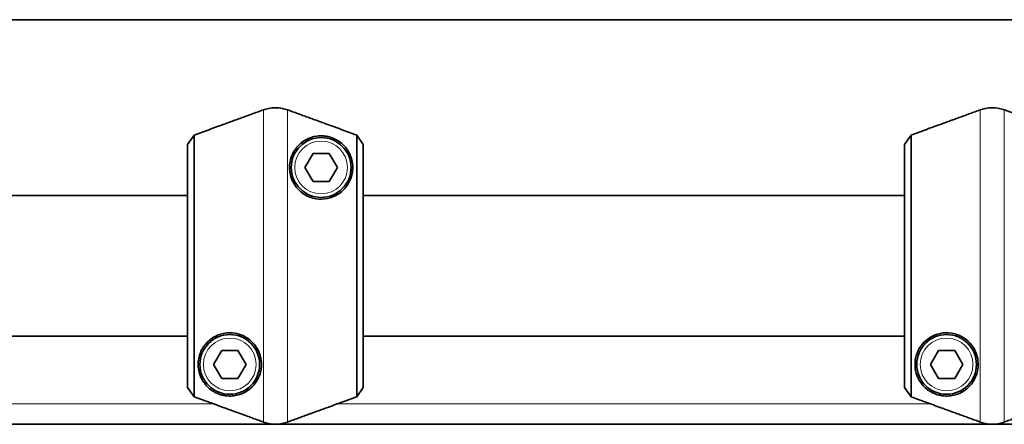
# Model space of a CAD drawing. Header units: millimetres. Extents: x 0 to 7128, y 0 to 5040.
# Tile 24 of 215: x 1639 to 1779, y 329 to 386. Entities that reach past the tile are written whole.
import ezdxf

# ---------------------------------------------------------------- set-up
doc = ezdxf.new("R2010")
doc.units = ezdxf.units.MM
doc.header["$LTSCALE"] = 12
doc.layers.add('Spigoli tangenti visibili(ISO)', color=7, linetype='Continuous', lineweight=15, true_color=0x00803f)
doc.layers.add('Spigoli visibili(ISO)', color=7, linetype='Continuous', lineweight=35)

msp = doc.modelspace()

# ---------------------------------------------------------------- linework, layer by layer
at = {"layer": 'Spigoli tangenti visibili(ISO)'}
for p, q in [((1673.216, 329), (1673.216, 373.394)), ((1676.636, 329), (1676.636, 373.394)), ((1775.216, 329), (1775.216, 373.394)), ((1778.636, 329), (1778.636, 373.394)), ((1666.111, 331.586), (1581.741, 331.586)), ((1768.111, 331.586), (1683.741, 331.586))]:
    msp.add_line(p, q, dxfattribs=at)
for centre in [(1681.426, 365.197), (1668.426, 337.197), (1770.426, 337.197)]:
    msp.add_circle(centre, 3.75, dxfattribs=at)
at = {"layer": 'Spigoli visibili(ISO)'}
for p, q in [((2318.926, 386.21), (1544.926, 386.21)), ((1663.365, 369.809), (1662.426, 368.467)), ((1663.365, 369.809), (1663.365, 332.586)), ((1687.426, 368.467), (1686.486, 369.809)), ((1686.486, 332.586), (1686.486, 369.809)), ((1765.365, 369.809), (1764.426, 368.467)), ((1765.365, 369.809), (1765.365, 332.586)), ((1662.426, 333.928), (1662.426, 368.467)), ((1679.116, 365.197), (1680.271, 367.197)), ((1680.271, 367.197), (1682.58, 367.197)), ((1682.58, 367.197), (1683.735, 365.197)), ((1687.426, 368.467), (1687.426, 333.928)), ((1764.426, 333.928), (1764.426, 368.467)), ((1680.271, 363.197), (1679.116, 365.197)), ((1683.735, 365.197), (1682.58, 363.197)), ((1682.58, 363.197), (1680.271, 363.197)), ((1662.426, 361.197), (1585.426, 361.197)), ((1764.426, 361.197), (1687.426, 361.197)), ((1662.426, 341.197), (1585.426, 341.197)), ((1764.426, 341.197), (1687.426, 341.197)), ((1666.116, 337.197), (1667.271, 339.197)), ((1667.271, 339.197), (1669.58, 339.197)), ((1669.58, 339.197), (1670.735, 337.197)), ((1768.116, 337.197), (1769.271, 339.197)), ((1769.271, 339.197), (1771.58, 339.197)), ((1771.58, 339.197), (1772.735, 337.197)), ((1667.271, 335.197), (1666.116, 337.197)), ((1670.735, 337.197), (1669.58, 335.197)), ((1769.271, 335.197), (1768.116, 337.197)), ((1772.735, 337.197), (1771.58, 335.197)), ((1669.58, 335.197), (1667.271, 335.197)), ((1771.58, 335.197), (1769.271, 335.197)), ((1662.426, 333.928), (1663.365, 332.586)), ((1686.486, 332.586), (1687.426, 333.928)), ((1764.426, 333.928), (1765.365, 332.586)), ((693.926, 328.682), (2337.926, 328.682))]:
    msp.add_line(p, q, dxfattribs=at)
for centre in [(1681.426, 365.197), (1668.426, 337.197), (1770.426, 337.197)]:
    msp.add_circle(centre, 4.25, dxfattribs=at)
for points in [[(1673.216, 373.394), (1667.858, 371.444), (1663.365, 369.809)], [(1686.486, 369.809), (1681.994, 371.444), (1676.636, 373.394)], [(1775.216, 373.394), (1769.858, 371.444), (1765.365, 369.809)], [(1788.486, 369.809), (1783.994, 371.444), (1778.636, 373.394)], [(1663.365, 332.586), (1667.858, 330.95), (1673.216, 329)], [(1676.636, 329), (1681.994, 330.95), (1686.486, 332.586)], [(1765.365, 332.586), (1769.858, 330.95), (1775.216, 329)], [(1778.636, 329), (1783.994, 330.95), (1788.486, 332.586)]]:
    msp.add_rational_spline(points, [1, 1.00388159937, 1], degree=2, dxfattribs=at)
for points, knots in [([(1676.636, 373.394), (1676.405, 373.478), (1676.155, 373.549), (1675.571, 373.665), (1675.234, 373.696), (1674.926, 373.696), (1674.617, 373.696), (1674.28, 373.665), (1673.697, 373.549), (1673.447, 373.478), (1673.216, 373.394)], [-0.16372396, -0.16372396, -0.16372396, -0.16372396, -0.09255801, -0.09255801, 0, 0, 0, 0.09255801, 0.09255801, 0.16372396, 0.16372396, 0.16372396, 0.16372396]), ([(1778.636, 373.394), (1778.405, 373.478), (1778.155, 373.549), (1777.571, 373.665), (1777.234, 373.696), (1776.926, 373.696), (1776.617, 373.696), (1776.28, 373.665), (1775.697, 373.549), (1775.447, 373.478), (1775.216, 373.394)], [-0.16372396, -0.16372396, -0.16372396, -0.16372396, -0.09255801, -0.09255801, 0, 0, 0, 0.09255801, 0.09255801, 0.16372396, 0.16372396, 0.16372396, 0.16372396]), ([(1680.681, 360.759), (1680.107, 360.856), (1679.5, 361.081), (1678.438, 361.773), (1677.984, 362.239), (1677.28, 363.314), (1677.053, 363.965), (1676.882, 365.206), (1676.937, 365.795), (1677.219, 366.925), (1677.518, 367.514), (1678.293, 368.487), (1678.766, 368.87), (1679.71, 369.389), (1680.248, 369.581), (1681.136, 369.698), (1681.443, 369.709), (1681.934, 369.671), (1682.103, 369.65), (1682.459, 369.581), (1682.646, 369.534), (1683.041, 369.402), (1683.246, 369.318), (1683.629, 369.127), (1683.809, 369.019), (1684.441, 368.588), (1684.841, 368.163), (1685.475, 367.263), (1685.729, 366.662), (1685.968, 365.393), (1685.946, 364.724), (1685.668, 363.609), (1685.436, 363.068), (1684.734, 362.088), (1684.264, 361.651), (1683.333, 361.094), (1682.841, 360.891), (1681.781, 360.679), (1681.214, 360.67), (1680.681, 360.759)], [0, 0, 0, 0, 0.1832497, 0.1832497, 0.3664995, 0.3664995, 0.5839853, 0.5839853, 0.8014712, 0.8014712, 1.0856729, 1.0856729, 1.3698745, 1.3698745, 1.6301332, 1.6301332, 1.7602625, 1.7602625, 1.8253271, 1.8253271, 1.8903918, 1.8903918, 1.9515842, 1.9515842, 2.0127765, 2.0127765, 2.2083595, 2.2083595, 2.4815171, 2.4815171, 2.7546748, 2.7546748, 2.9771542, 2.9771542, 3.1996335, 3.1996335, 3.3698741, 3.3698741, 3.5401146, 3.5401146, 3.5401146, 3.5401146]), ([(1669.171, 341.635), (1669.745, 341.539), (1670.352, 341.313), (1671.413, 340.622), (1671.868, 340.155), (1672.572, 339.081), (1672.799, 338.43), (1672.969, 337.189), (1672.914, 336.599), (1672.633, 335.47), (1672.333, 334.88), (1671.559, 333.908), (1671.085, 333.524), (1670.141, 333.005), (1669.603, 332.813), (1668.715, 332.697), (1668.409, 332.685), (1667.918, 332.723), (1667.749, 332.745), (1667.393, 332.814), (1667.206, 332.86), (1666.81, 332.992), (1666.605, 333.076), (1666.222, 333.268), (1666.043, 333.375), (1665.41, 333.807), (1665.011, 334.231), (1664.377, 335.131), (1664.122, 335.732), (1663.884, 337.002), (1663.906, 337.67), (1664.184, 338.786), (1664.416, 339.326), (1665.117, 340.306), (1665.588, 340.743), (1666.519, 341.3), (1667.011, 341.503), (1668.07, 341.716), (1668.638, 341.725), (1669.171, 341.635)], [0, 0, 0, 0, 0.1832497, 0.1832497, 0.3664995, 0.3664995, 0.5839853, 0.5839853, 0.8014712, 0.8014712, 1.0856729, 1.0856729, 1.3698745, 1.3698745, 1.6301332, 1.6301332, 1.7602625, 1.7602625, 1.8253271, 1.8253271, 1.8903918, 1.8903918, 1.9515842, 1.9515842, 2.0127765, 2.0127765, 2.2083595, 2.2083595, 2.4815171, 2.4815171, 2.7546748, 2.7546748, 2.9771542, 2.9771542, 3.1996335, 3.1996335, 3.3698741, 3.3698741, 3.5401146, 3.5401146, 3.5401146, 3.5401146]), ([(1771.171, 341.635), (1771.745, 341.539), (1772.352, 341.313), (1773.413, 340.622), (1773.868, 340.155), (1774.572, 339.081), (1774.799, 338.43), (1774.969, 337.189), (1774.914, 336.599), (1774.633, 335.47), (1774.333, 334.88), (1773.559, 333.908), (1773.085, 333.524), (1772.141, 333.005), (1771.603, 332.813), (1770.715, 332.697), (1770.409, 332.685), (1769.918, 332.723), (1769.749, 332.745), (1769.393, 332.814), (1769.206, 332.86), (1768.81, 332.992), (1768.605, 333.076), (1768.222, 333.268), (1768.043, 333.375), (1767.41, 333.807), (1767.011, 334.231), (1766.377, 335.131), (1766.122, 335.732), (1765.884, 337.002), (1765.906, 337.67), (1766.184, 338.786), (1766.416, 339.326), (1767.117, 340.306), (1767.588, 340.743), (1768.519, 341.3), (1769.011, 341.503), (1770.07, 341.716), (1770.638, 341.725), (1771.171, 341.635)], [0, 0, 0, 0, 0.1832497, 0.1832497, 0.3664995, 0.3664995, 0.5839853, 0.5839853, 0.8014712, 0.8014712, 1.0856729, 1.0856729, 1.3698745, 1.3698745, 1.6301332, 1.6301332, 1.7602625, 1.7602625, 1.8253271, 1.8253271, 1.8903918, 1.8903918, 1.9515842, 1.9515842, 2.0127765, 2.0127765, 2.2083595, 2.2083595, 2.4815171, 2.4815171, 2.7546748, 2.7546748, 2.9771542, 2.9771542, 3.1996335, 3.1996335, 3.3698741, 3.3698741, 3.5401146, 3.5401146, 3.5401146, 3.5401146]), ([(1673.216, 329), (1673.447, 328.916), (1673.697, 328.845), (1674.28, 328.729), (1674.617, 328.699), (1674.926, 328.699), (1675.234, 328.699), (1675.571, 328.729), (1676.155, 328.845), (1676.405, 328.916), (1676.636, 329)], [-0.16372396, -0.16372396, -0.16372396, -0.16372396, -0.09255801, -0.09255801, 0, 0, 0, 0.09255801, 0.09255801, 0.16372396, 0.16372396, 0.16372396, 0.16372396]), ([(1775.216, 329), (1775.447, 328.916), (1775.697, 328.845), (1776.28, 328.729), (1776.617, 328.699), (1776.926, 328.699), (1777.234, 328.699), (1777.571, 328.729), (1778.155, 328.845), (1778.405, 328.916), (1778.636, 329)], [-0.16372396, -0.16372396, -0.16372396, -0.16372396, -0.09255801, -0.09255801, 0, 0, 0, 0.09255801, 0.09255801, 0.16372396, 0.16372396, 0.16372396, 0.16372396])]:
    msp.add_open_spline(points, degree=3, knots=knots, dxfattribs=at)

doc.saveas('drawing.dxf')
